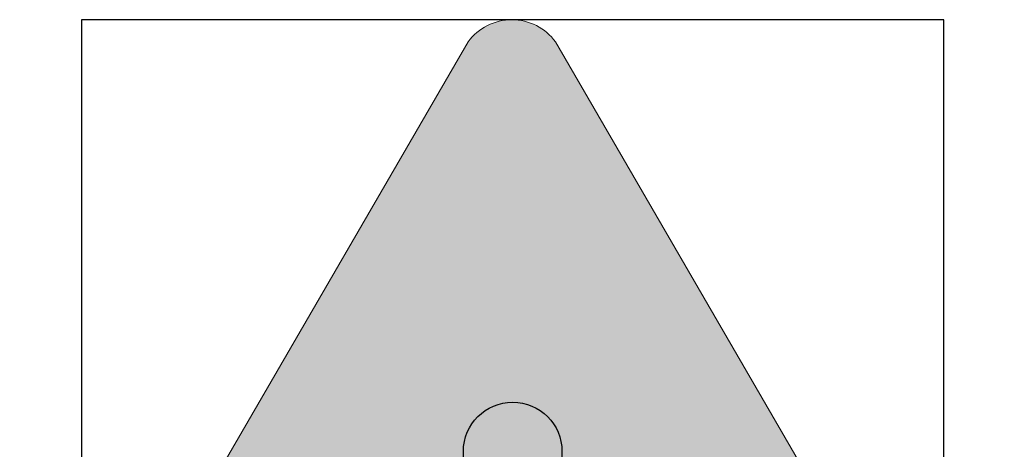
# Model space of a CAD drawing. Header units: millimetres. Extents: x -20879 to 80472, y -12121 to 39016.
# Tile 45 of 63: x 24348 to 25147, y 26976 to 27325. Entities that reach past the tile are written whole.
import ezdxf

# ---------------------------------------------------------------- set-up
doc = ezdxf.new("R2010")
doc.units = ezdxf.units.MM
doc.layers.add('DVD-VB-V_TEXT', color=7, linetype='Continuous')
doc.layers.add('FL6411--_GV', color=7, linetype='Continuous')
doc.layers.add('RVB-VB-V_Aanwijslijn', color=7, linetype='Continuous', true_color=0xff0001)
doc.styles.add('DVD_ALG 1.8mm_RE', font='arial.ttf', dxfattribs={"height": 1.8})

# ---------------------------------------------------------------- blocks, each defined once
blk = doc.blocks.new('RVB_GV_005_Icon')
at = {"layer": 'FL6411--_GV', "linetype": 'Continuous', "lineweight": 0, "true_color": 0xfecb00}
h = blk.add_hatch(color=40, dxfattribs=at)
edge = h.paths.add_edge_path(flags=0)
edge.add_line((-0.6656565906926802, 0.005047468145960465), (-0.6798194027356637, -0.02027418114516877))
edge.add_arc((-0.4435680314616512, -0.2713215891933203), 0.344731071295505, 133.2608409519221, 146.8237252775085)
edge.add_arc((-0.4235062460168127, -0.2876755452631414), 0.3704816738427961, 146.4046189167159, 183.5199180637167)
edge.add_arc((0.3765692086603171, -0.1300129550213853), 1.183687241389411, 188.7667494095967, 199.6060953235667)
edge.add_line((-0.7384899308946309, -0.5272013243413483), (-0.7356443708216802, -0.5508354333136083))
edge.add_arc((-0.922453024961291, -0.5814465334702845), 0.1893000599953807, -38.63306797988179, 9.305976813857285, ccw=False)
edge.add_arc((-0.5750865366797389, -0.8827703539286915), 0.2708078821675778, 137.4475039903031, 179.3785568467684)
edge.add_arc((-0.1926333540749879, -0.8207830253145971), 0.6559086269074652, 185.1652179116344, 207.4772757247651)
edge.add_arc((-0.3995871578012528, -0.9732127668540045), 0.4039301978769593, 201.8302062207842, 241.1798678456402)
edge.add_arc((-0.7696700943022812, -1.749211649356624), 0.4570791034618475, 42.682233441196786, 67.43932179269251, ccw=False)
edge.add_arc((0.02784284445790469, -1.12098249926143), 0.5606588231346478, 214.5992683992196, 227.0726817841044)
edge.add_arc((-0.0006087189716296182, -0.804605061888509), 0.8082546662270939, 244.0724713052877, 267.4268929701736)
edge.add_arc((-0.01088013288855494, -0.7704437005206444), 0.8420030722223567, 268.2295132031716, 295.3245220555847)
edge.add_arc((0.8123553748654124, -1.829744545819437), 0.5507891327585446, 112.89401901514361, 147.2188531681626, ccw=False)
edge.add_arc((0.2129988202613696, -0.8228280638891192), 0.6307181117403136, 307.6292057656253, 354.8136790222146)
edge.add_arc((0.5107172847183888, -0.9045795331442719), 0.3313422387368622, 4.281654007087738, 44.4700558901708)
edge.add_arc((0.9559111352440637, -0.5754192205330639), 0.2301972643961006, 159.0868413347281, 204.933404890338, ccw=False)
edge.add_arc((0.3909002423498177, -0.3029655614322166), 0.3983628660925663, 331.4669632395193, 405.2355840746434)
edge.add_line((0.6714247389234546, -0.02012465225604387), (0.6957303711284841, 0.04379253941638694))
edge.add_line((0.6957303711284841, 0.04379253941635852), (0.7205907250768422, 0.03302645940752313))
edge.add_arc((0.3181906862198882, -0.3654156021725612), 0.5662877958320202, 35.31021998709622, 44.71683113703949, ccw=False)
edge.add_arc((0.4374780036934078, -0.2822278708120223), 0.4208638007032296, -8.740042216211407, 35.45512479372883, ccw=False)
edge.add_arc((-0.5245109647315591, -0.08215333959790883), 1.403032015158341, 341.2086270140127, 349.15328936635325, ccw=False)
edge.add_line((0.8037363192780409, -0.5341024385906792), (0.7959237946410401, -0.5797229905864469))
edge.add_line((0.7959237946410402, -0.5797229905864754), (0.8099821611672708, -0.6359159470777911))
edge.add_line((0.8099821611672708, -0.6359159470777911), (0.8411579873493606, -0.6784975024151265))
edge.add_arc((0.4450331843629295, -0.3433302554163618), 0.5188949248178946, 319.764929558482, 339.6164780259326)
edge.add_arc((0.3964850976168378, -0.331485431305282), 0.5685582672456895, 340.201610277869, 358.7792415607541)
edge.add_line((0.9649143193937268, -0.3435983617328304), (0.966139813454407, -0.3224734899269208))
edge.add_line((0.966139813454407, -0.3224734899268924), (0.9657754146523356, -0.2944873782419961))
edge.add_arc((-0.5481658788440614, -0.2110858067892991), 1.516236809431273, 356.8468177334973, 368.1476754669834)
edge.add_arc((0.2235976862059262, -0.07481131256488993), 0.7333940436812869, 6.153484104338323, 36.30420439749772)
edge.add_arc((0.2343746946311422, -0.06937488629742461), 0.7214930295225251, 36.46300119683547, 57.46340177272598)
edge.add_arc((0.06603438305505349, -0.317917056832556), 1.021599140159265, 57.00106523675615, 71.23927736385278)
edge.add_arc((0.1091941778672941, -0.1388135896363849), 0.8382976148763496, 70.09533648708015, 85.35892495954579)
edge.add_arc((0.01155059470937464, -1.128895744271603), 1.833114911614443, 84.82092619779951, 99.82086759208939)
edge.add_arc((-0.07569287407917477, -0.3196365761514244), 1.022160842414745, 102.7407875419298, 122.9739136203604)
edge.add_arc((-0.2370238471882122, -0.07375425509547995), 0.7280816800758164, 122.8542730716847, 171.4311537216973)
edge.add_arc((1.413893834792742, -0.2519312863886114), 2.388139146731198, 173.1058957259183, 181.9704594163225)
edge.add_arc((-0.4518750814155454, -0.3376347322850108), 0.52097045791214, 179.6052681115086, 220.8674719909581)
edge.add_line((-0.8458459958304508, -0.6785117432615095), (-0.8145842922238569, -0.6359088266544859))
edge.add_line((-0.8145842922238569, -0.6359088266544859), (-0.8007417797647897, -0.5797514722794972))
edge.add_arc((2.986142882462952, 0.5081583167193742), 3.940056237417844, 192.4671332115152, 196.0284894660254, ccw=False)
edge.add_arc((-0.4221735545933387, -0.2893058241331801), 0.4420358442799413, 133.1612538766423, 186.9011236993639, ccw=False)
edge.add_line((-0.724549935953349, 0.03312899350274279), (-0.6656565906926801, 0.005047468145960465))
edge = h.paths.add_edge_path(flags=0)
edge.add_line((-0.6256678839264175, -1.73483081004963), (-0.620840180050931, -1.750317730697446))
edge.add_line((-0.620840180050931, -1.750317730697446), (-1.144664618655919, -1.563714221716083))
edge.add_arc((-1.267478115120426, -1.949086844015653), 0.4044690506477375, 72.32356184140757, 87.73644190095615)
edge.add_line((-1.251503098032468, -1.544933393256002), (-1.278981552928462, -1.548932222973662))
edge.add_line((-1.278981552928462, -1.548932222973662), (-1.353868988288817, -1.549752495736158))
edge.add_line((-1.353868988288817, -1.549752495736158), (-1.380354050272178, -1.548083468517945))
edge.add_line((-1.380354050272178, -1.548083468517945), (-1.390722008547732, -1.547300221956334))
edge.add_line((-1.390722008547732, -1.547300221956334), (-1.411553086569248, -1.544882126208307))
edge.add_line((-1.411553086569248, -1.544882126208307), (-1.43443129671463, -1.541566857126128))
edge.add_line((-1.43443129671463, -1.541566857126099), (-1.438372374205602, -1.540945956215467))
edge.add_line((-1.438372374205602, -1.540945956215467), (-1.459275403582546, -1.537102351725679))
edge.add_arc((-1.45356366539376, -1.459565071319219), 0.077747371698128, 165.0534814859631, 265.78694971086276, ccw=False)
edge.add_line((-1.528680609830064, -1.439512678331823), (-1.493893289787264, -1.396916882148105))
edge.add_line((-1.493893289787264, -1.396916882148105), (-1.486709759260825, -1.354298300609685))
edge.add_arc((-1.603218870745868, -1.352977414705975), 0.1165165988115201, 359.3504547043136, 420.3838666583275)
edge.add_line((-1.545637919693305, -1.251683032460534), (-1.559434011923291, -1.230392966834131))
edge.add_line((-1.559434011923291, -1.230392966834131), (-1.542318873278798, -1.209091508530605))
edge.add_line((-1.542318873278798, -1.209091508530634), (-1.420317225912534, -1.170364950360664))
edge.add_line((-1.420317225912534, -1.170364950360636), (-1.36908089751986, -1.209088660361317))
edge.add_arc((-1.119868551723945, -1.161810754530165), 0.2536572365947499, 190.7418920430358, 249.7153055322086)
edge.add_line((-1.207807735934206, -1.399736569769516), (-0.6520368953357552, -1.623498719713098))
edge.add_line((-0.652036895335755, -1.623498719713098), (-0.6507487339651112, -1.628595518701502))
edge.add_arc((-3.792221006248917, -2.426336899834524), 3.241178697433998, 12.318754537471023, 14.248441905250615, ccw=False)
edge = h.paths.add_edge_path(flags=0)
edge.add_line((-0.5759982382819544, -1.013413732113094), (-0.5785072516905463, -1.008514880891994))
edge.add_line((-0.5785072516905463, -1.008514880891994), (-0.602443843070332, -0.9492672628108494))
edge.add_line((-0.6024438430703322, -0.949267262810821), (-0.6444030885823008, -0.8100316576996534))
edge.add_line((-0.6444030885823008, -0.8100316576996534), (-0.6586958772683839, -0.7313068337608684))
edge.add_line((-0.6586958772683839, -0.7313068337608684), (-0.6629456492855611, -0.6966118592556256))
edge.add_arc((-0.561689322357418, -0.6922218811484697), 0.1013514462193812, 110.12708646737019, 182.4825095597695, ccw=False)
edge.add_arc((-0.4350845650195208, 14.21492865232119), 14.81286865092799, 269.3753867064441, 269.7881801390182)
edge.add_arc((-0.3093159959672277, 31.16429152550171), 31.76264334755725, 269.6743433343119, 269.8388069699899)
edge.add_arc((-0.150430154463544, 29.24211877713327), 29.84137747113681, 269.5233610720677, 269.7134428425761)
edge.add_arc((-0.2971769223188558, -2.620041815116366), 2.02115788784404, 88.35475657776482, 90.07087730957, ccw=False)
edge.add_arc((-0.1940191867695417, -6.56067298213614), 5.961126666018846, 89.40864287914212, 90.43375823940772, ccw=False)
edge.add_arc((-0.1157644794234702, -0.575413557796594), 0.02962627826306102, 235.6178727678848, 303.6087814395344)
edge.add_line((-0.09936576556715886, -0.6000874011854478), (-0.09403324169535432, -0.6000418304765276))
edge.add_arc((-0.3275204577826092, -0.7181529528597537), 0.2616610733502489, -12.441922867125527, 26.832882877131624, ccw=False)
edge.add_arc((-0.3493689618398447, -0.7183518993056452), 0.282996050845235, 288.71159406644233, 348.55049784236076, ccw=False)
edge.add_arc((-0.7981617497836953, 0.8716630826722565), 1.934814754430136, 278.3653570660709, 286.1933123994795, ccw=False)
edge.add_arc((-0.5240936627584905, -0.9827269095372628), 0.06029731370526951, 210.5922644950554, 277.0667927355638, ccw=False)
edge = h.paths.add_edge_path(flags=0)
edge.add_line((0.5189389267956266, -1.042569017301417), (0.5710317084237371, -1.007690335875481))
edge.add_line((0.5710317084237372, -1.007690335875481), (0.6144415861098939, -0.8973551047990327))
edge.add_line((0.6144415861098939, -0.8973551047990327), (0.6364935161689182, -0.8132244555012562))
edge.add_line((0.6364935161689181, -0.8132244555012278), (0.654061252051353, -0.7287178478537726))
edge.add_line((0.6540612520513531, -0.728717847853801), (0.6575915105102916, -0.7036482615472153))
edge.add_arc((0.5523371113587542, -0.695543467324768), 0.1055659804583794, 355.5968020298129, 430.5921156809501)
edge.add_arc((0.2613288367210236, -1.748689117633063), 1.197948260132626, 74.2045111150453, 80.0489107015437)
edge.add_arc((0.3130908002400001, -1.677522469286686), 1.119575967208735, 82.0290665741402, 85.88617758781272)
edge.add_arc((0.337926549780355, -1.21537481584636), 0.656890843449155, 85.15507285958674, 94.89467547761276)
edge.add_arc((0.2968564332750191, -0.9537495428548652), 0.3931554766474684, 92.18341487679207, 100.5845274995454)
edge.add_arc((0.3280243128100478, -1.288620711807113), 0.728708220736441, 98.15632089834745, 106.8202509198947)
edge.add_arc((-0.03605155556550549, -0.1676637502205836), 0.4502907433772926, 286.1943923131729, 289.89184145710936, ccw=False)
edge.add_line((0.0895332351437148, -0.6000874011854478), (0.08595887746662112, -0.6000874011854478))
edge.add_arc((0.3308469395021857, -0.7193687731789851), 0.2723934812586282, 154.0299681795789, 191.5381006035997)
edge.add_arc((0.3460816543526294, -0.7151617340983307), 0.2881638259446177, 191.7518007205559, 250.2592317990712)
edge.add_arc((425.0798752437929, 1989.12111176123), 2034.947015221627, 257.9498562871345, 257.9574329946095)
edge.add_line((0.5119225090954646, -1.042551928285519), (0.5189389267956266, -1.042569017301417))
edge = h.paths.add_edge_path(flags=0)
edge.add_line((0.06164860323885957, -1.43569470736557), (0.1136578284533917, -1.379480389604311))
edge.add_arc((-0.8077895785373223, -1.407029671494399), 0.9218591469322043, 1.712509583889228, 16.65342046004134)
edge.add_arc((-1.082815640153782, -1.503589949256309), 1.21309915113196, 17.30015215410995, 22.13947624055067)
edge.add_line((0.04084073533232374, -1.046418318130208), (-0.004094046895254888, -1.014463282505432))
edge.add_line((-0.00409404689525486, -1.014463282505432), (-0.04911934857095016, -1.042561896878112))
edge.add_arc((1.016022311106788, -1.455523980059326), 1.142394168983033, 158.8083765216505, 167.8706208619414)
edge.add_arc((0.8776858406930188, -1.425020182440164), 1.000736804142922, 167.9138801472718, 177.3931699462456)
edge.add_line((-0.1220153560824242, -1.379504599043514), (-0.06645962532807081, -1.435649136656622))
edge.add_line((-0.06645962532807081, -1.435649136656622), (-0.03874674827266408, -1.418218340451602))
edge.add_line((-0.03874674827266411, -1.418218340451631), (0.03046349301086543, -1.418218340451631))
edge.add_line((0.03046349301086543, -1.418218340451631), (0.06164860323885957, -1.43569470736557))
edge = h.paths.add_edge_path(flags=0)
edge.add_line((0.6173846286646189, -1.73483081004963), (0.6125569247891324, -1.750317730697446))
edge.add_line((0.6125569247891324, -1.750317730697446), (1.136381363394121, -1.563714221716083))
edge.add_arc((1.259194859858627, -1.949086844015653), 0.4044690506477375, 92.26355809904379, 107.67643815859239, ccw=False)
edge.add_line((1.243219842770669, -1.544933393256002), (1.270698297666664, -1.548932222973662))
edge.add_line((1.270698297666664, -1.548932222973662), (1.345585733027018, -1.549752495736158))
edge.add_line((1.345585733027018, -1.549752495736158), (1.372070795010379, -1.548083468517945))
edge.add_line((1.372070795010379, -1.548083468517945), (1.382438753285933, -1.547300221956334))
edge.add_line((1.382438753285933, -1.547300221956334), (1.403269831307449, -1.544882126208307))
edge.add_line((1.403269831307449, -1.544882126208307), (1.426148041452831, -1.541566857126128))
edge.add_line((1.426148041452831, -1.541566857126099), (1.430089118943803, -1.540945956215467))
edge.add_line((1.430089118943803, -1.540945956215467), (1.450992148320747, -1.537102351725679))
edge.add_arc((1.445961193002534, -1.457671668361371), 0.07958984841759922, 273.624140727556, 373.1885975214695)
edge.add_line((1.523451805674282, -1.439512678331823), (1.488785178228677, -1.396916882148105))
edge.add_line((1.488785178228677, -1.396916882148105), (1.478426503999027, -1.354298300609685))
edge.add_arc((1.59505039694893, -1.354866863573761), 0.116625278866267, 117.7796332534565, 179.7206747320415, ccw=False)
edge.add_line((1.540694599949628, -1.251683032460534), (1.551150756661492, -1.230392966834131))
edge.add_line((1.551150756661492, -1.230392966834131), (1.537507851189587, -1.209091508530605))
edge.add_line((1.537507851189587, -1.209091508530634), (1.419772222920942, -1.170364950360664))
edge.add_line((1.419772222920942, -1.170364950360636), (1.364190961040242, -1.209088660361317))
edge.add_arc((1.09973249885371, -1.14849338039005), 0.2713117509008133, 291.5808007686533, 347.09460536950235, ccw=False)
edge.add_line((1.199524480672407, -1.400786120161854), (0.6429784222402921, -1.623770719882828))
edge.add_line((0.6429784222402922, -1.623770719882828), (0.6421614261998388, -1.628512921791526))
edge.add_arc((0.08796164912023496, -1.555405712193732), 0.5590009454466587, 341.2781259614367, 352.48522195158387, ccw=False)
edge = h.paths.add_edge_path(flags=0)
edge.add_line((-0.59992322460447, -1.407579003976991), (-0.5911289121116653, -1.411574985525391))
edge.add_line((-0.5911289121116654, -1.411574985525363), (-0.5859043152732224, -1.413920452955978))
edge.add_line((-0.5859043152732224, -1.413920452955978), (-0.5834022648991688, -1.415052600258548))
edge.add_line((-0.5834022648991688, -1.41505260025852), (-0.5818796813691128, -1.415747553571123))
edge.add_line((-0.5818796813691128, -1.415747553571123), (-0.5781521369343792, -1.417702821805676))
edge.add_line((-0.5781521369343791, -1.417702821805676), (-0.5756965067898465, -1.418970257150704))
edge.add_line((-0.5756965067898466, -1.418970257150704), (-0.5732803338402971, -1.420230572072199))
edge.add_line((-0.5732803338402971, -1.420230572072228), (-0.5701237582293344, -1.421909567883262))
edge.add_line((-0.5701237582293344, -1.421909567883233), (-0.5667815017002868, -1.423658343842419))
edge.add_line((-0.5667815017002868, -1.423658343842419), (-0.565918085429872, -1.424092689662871))
edge.add_line((-0.565918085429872, -1.424092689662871), (-0.5607886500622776, -1.427244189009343))
edge.add_line((-0.5607886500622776, -1.427244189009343), (-0.557372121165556, -1.429114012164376))
edge.add_line((-0.557372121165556, -1.429114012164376), (-0.5525444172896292, -1.431957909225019))
edge.add_line((-0.5525444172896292, -1.431957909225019), (-0.5471132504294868, -1.435196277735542))
edge.add_line((-0.5471132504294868, -1.435196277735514), (-0.5367847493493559, -1.442238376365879))
edge.add_line((-0.5367847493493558, -1.442238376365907), (-0.5140481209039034, -1.459133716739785))
edge.add_line((-0.5140481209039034, -1.459133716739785), (-0.4960881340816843, -1.474918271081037))
edge.add_line((-0.4960881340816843, -1.474918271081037), (-0.4864234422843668, -1.484254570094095))
edge.add_line((-0.4864234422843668, -1.484254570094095), (-0.4544445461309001, -1.524707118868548))
edge.add_arc((0.7562489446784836, -1.508799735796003), 1.210797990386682, 180.7527697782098, 194.6051941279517)
edge.add_arc((0.1588772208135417, -1.622175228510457), 0.6055253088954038, 198.480025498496, 230.2064786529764)
edge.add_line((-0.2286727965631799, -2.087434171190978), (-0.004075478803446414, -2.150183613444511))
edge.add_line((-0.004075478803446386, -2.150183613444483), (0.2248110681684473, -2.087264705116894))
edge.add_arc((-0.156800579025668, -1.632330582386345), 0.5937950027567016, 309.9908781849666, 346.5994064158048)
edge.add_arc((-2.354991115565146, -1.319792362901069), 2.812082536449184, 350.7885267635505, 355.8210418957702)
edge.add_arc((0.6925072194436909, -1.685729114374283), 0.2914145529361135, 124.94427510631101, 146.4593409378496, ccw=False)
edge.add_arc((0.6972831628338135, -1.660393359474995), 0.2740024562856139, 112.68244777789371, 128.8003310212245, ccw=False)
edge.add_line((0.5916214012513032, -1.407583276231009), (0.5951191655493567, -1.407583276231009))
edge.add_arc((-0.6191638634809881, -1.396471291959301), 1.214333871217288, 336.12426101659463, 359.47569716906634, ccw=False)
edge.add_arc((-1.1281113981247, -1.198073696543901), 1.760202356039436, 328.08402919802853, 336.92434884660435, ccw=False)
edge.add_arc((-0.00334603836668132, -1.850203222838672), 0.4625384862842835, 216.9150348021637, 322.9871604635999, ccw=False)
edge.add_arc((1.197848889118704, -1.177455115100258), 1.836200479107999, 197.1778246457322, 211.1766988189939, ccw=False)
edge.add_arc((0.5148615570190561, -1.414519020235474), 1.113940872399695, 187.8700106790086, 195.9033190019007, ccw=False)
edge.add_arc((0.5830821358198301, -1.403621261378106), 1.183011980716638, 180.191682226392, 187.9404280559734, ccw=False)
edge = h.paths.add_edge_path(flags=0)
edge.add_line((-0.4581117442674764, -2.129850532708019), (-0.9438066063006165, -2.276189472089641))
edge.add_arc((-0.7870546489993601, -2.570460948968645), 0.3334169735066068, 118.0432485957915, 148.4770646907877)
edge.add_arc((-1.430445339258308, -2.12897750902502), 0.447639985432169, 309.5053735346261, 323.35763172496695, ccw=False)
edge.add_line((-1.145678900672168, -2.474360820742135), (-1.1956433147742, -2.508329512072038))
edge.add_line((-1.1956433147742, -2.508329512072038), (-1.212407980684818, -2.511452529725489))
edge.add_line((-1.212407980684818, -2.511452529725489), (-1.248464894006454, -2.482916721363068))
edge.add_arc((-1.463016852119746, -2.549625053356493), 0.2246832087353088, 17.27147463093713, 67.27480176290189)
edge.add_line((-1.376219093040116, -2.342384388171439), (-1.418247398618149, -2.33728211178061))
edge.add_line((-1.418247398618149, -2.33728211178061), (-1.438137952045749, -2.316771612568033))
edge.add_line((-1.438137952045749, -2.316771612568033), (-1.434563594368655, -2.306140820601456))
edge.add_arc((-1.300898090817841, -2.390133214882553), 0.1578644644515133, 87.15771837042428, 147.8556702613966, ccw=False)
edge.add_line((-1.293070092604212, -2.232462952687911), (-0.5205875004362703, -2.013358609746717))
edge.add_line((-0.5205875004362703, -2.013358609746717), (-0.4581117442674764, -2.129850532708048))
edge = h.paths.add_edge_path(flags=0)
edge.add_line((0.4493132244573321, -2.129105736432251), (0.935147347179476, -2.274134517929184))
edge.add_arc((0.7407597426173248, -2.606971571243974), 0.3854439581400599, 33.25974137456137, 59.71368977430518, ccw=False)
edge.add_arc((1.361473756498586, -2.176245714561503), 0.3703449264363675, 216.3164464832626, 232.8309472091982)
edge.add_line((1.137722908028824, -2.471357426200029), (1.169051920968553, -2.49512539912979))
edge.add_line((1.169051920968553, -2.49512539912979), (1.190892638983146, -2.50844059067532))
edge.add_line((1.190892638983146, -2.508440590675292), (1.239462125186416, -2.487228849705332))
edge.add_arc((1.450031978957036, -2.544991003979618), 0.2183486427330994, 112.3211058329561, 164.6603230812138, ccw=False)
edge.add_line((1.367103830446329, -2.343003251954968), (1.409139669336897, -2.337963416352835))
edge.add_line((1.409139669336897, -2.337963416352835), (1.42993129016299, -2.316683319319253))
edge.add_line((1.429931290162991, -2.316683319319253), (1.426547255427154, -2.3061621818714))
edge.add_arc((1.2893361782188, -2.396847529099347), 0.164471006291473, 33.4614559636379, 90.94449237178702)
edge.add_line((1.286625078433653, -2.232398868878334), (0.5119619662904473, -2.012706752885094))
edge.add_line((0.5119619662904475, -2.012706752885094), (0.4493132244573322, -2.129105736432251))
h.paths.add_polyline_path([(-3.05232531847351, -2.769839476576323), (3.038601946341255, -2.769839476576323), (-0.006619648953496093, 2.474966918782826)], flags=0)
edge = h.paths.add_edge_path(flags=16)
edge.add_line((-3.57258532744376, -3.287853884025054), (-3.682837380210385, -3.25777363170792))
edge.add_arc((-3.566691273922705, -3.069015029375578), 0.2216297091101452, 150.8612121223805, 238.39536737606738, ccw=False)
edge.add_line((-3.760272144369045, -2.961097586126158), (-0.1912911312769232, 3.184088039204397))
edge.add_arc((-0.006348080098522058, 3.06571263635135), 0.2195829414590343, 32.882651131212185, 147.3781525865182, ccw=False)
edge.add_line((0.178054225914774, 3.184928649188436), (3.756002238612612, -2.968723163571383))
edge.add_arc((3.556822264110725, -3.065527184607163), 0.2214580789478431, -88.20927705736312, 25.920346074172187, ccw=False)
edge.add_line((3.563742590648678, -3.286877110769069), (-3.57258532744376, -3.287853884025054))
edge = h.paths.add_edge_path()
edge.add_line((-3.574778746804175, -3.498905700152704), (-3.790502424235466, -3.441707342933))
edge.add_arc((-3.558292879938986, -3.064549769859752), 0.4429098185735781, 152.1555824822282, 238.38009496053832, ccw=False)
edge.add_line((-3.949922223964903, -2.857678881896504), (-0.360986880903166, 3.320678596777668))
edge.add_arc((-0.006705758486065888, 3.060492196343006), 0.4395589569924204, 36.24247009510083, 143.7061934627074, ccw=False)
edge.add_line((0.3478083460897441, 3.320361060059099), (3.939623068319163, -2.85920710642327))
edge.add_arc((3.551859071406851, -3.063435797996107), 0.4382582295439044, -87.00222399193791, 27.77501223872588, ccw=False)
edge.add_line((3.574778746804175, -3.501094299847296), (-3.574778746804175, -3.498905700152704))
h.paths.add_polyline_path([(-0.1980333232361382, -1.85004659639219), (-0.1149465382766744, -1.871340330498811), (-0.1149489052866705, -2.037880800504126), (-0.1461342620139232, -2.044652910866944), (-0.198023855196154, -1.995291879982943)], flags=0)
h.paths.add_polyline_path([(-0.3434553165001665, -1.775495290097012), (-0.3021060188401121, -1.800669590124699), (-0.3021107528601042, -1.852945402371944), (-0.3434576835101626, -1.800657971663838)], flags=0)
edge = h.paths.add_edge_path(flags=0)
edge.add_line((-0.2813023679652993, -1.814206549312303), (-0.2190405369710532, -1.839393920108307))
edge.add_line((-0.2190405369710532, -1.839393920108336), (-0.2190594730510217, -1.973964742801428))
edge.add_arc((-0.1902724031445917, -1.877698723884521), 0.1004780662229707, 234.6402777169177, 253.3514064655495, ccw=False)
edge.add_arc((-0.194858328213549, -1.892055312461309), 0.08623694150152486, 203.6053476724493, 231.6036859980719, ccw=False)
edge.add_arc((-0.181477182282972, -1.888079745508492), 0.1001050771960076, 175.6425425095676, 202.6235021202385, ccw=False)
edge.add_line((-0.281292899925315, -1.880473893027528), (-0.2812786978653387, -1.84181636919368))
edge.add_line((-0.2812786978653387, -1.84181636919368), (-0.2813023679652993, -1.814206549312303))
h.paths.add_polyline_path([(-0.3434505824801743, -1.637042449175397), (-0.3434600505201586, -1.72610666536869), (-0.3021107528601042, -1.754192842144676), (-0.3021083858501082, -1.655433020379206)], flags=0)
h.paths.add_polyline_path([(-0.2812976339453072, -1.658337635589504), (-0.2190429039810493, -1.676728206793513), (-0.219031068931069, -1.796793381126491), (-0.2813071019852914, -1.76482663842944)], flags=0)
h.paths.add_polyline_path([(-0.1786427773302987, -1.81016042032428), (-0.1980214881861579, -1.803561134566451), (-0.198023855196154, -1.683501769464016), (-0.1149654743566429, -1.698035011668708), (-0.1149560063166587, -1.828744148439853), (-0.1543619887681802, -1.818232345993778), (-0.156100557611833, -1.817732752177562)], flags=0)
h.paths.add_polyline_path([(-0.0941381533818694, -1.698033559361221), (-0.0145379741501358, -1.700939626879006), (-0.01454270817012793, -1.839398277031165), (-0.0941452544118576, -1.832616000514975)], flags=0)
h.paths.add_polyline_path([(0.08953235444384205, -1.832611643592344), (0.006258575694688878, -1.839399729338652), (0.006265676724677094, -1.700935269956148), (0.04780196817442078, -1.679632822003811), (0.08953235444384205, -1.698029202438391)], flags=0)
h.paths.add_polyline_path([(-0.01454980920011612, -1.882000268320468), (-0.05024431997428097, -1.87965769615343), (-0.09412868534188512, -1.875216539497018), (-0.09414052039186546, -2.040781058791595), (-0.05261606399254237, -2.065945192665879), (-0.01454980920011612, -2.044655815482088)], flags=0)
edge = h.paths.add_edge_path(flags=0)
edge.add_line((0.006260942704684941, -1.881990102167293), (0.08953235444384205, -1.875215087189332))
edge.add_line((0.08953235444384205, -1.875215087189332), (0.08953235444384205, -2.040773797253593))
edge.add_arc((0.04631379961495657, -2.009784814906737), 0.05318045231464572, 272.43797351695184, 324.3583573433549, ccw=False)
edge.add_arc((0.04657364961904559, -2.008835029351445), 0.05411915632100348, 233.1873791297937, 272.1203452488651, ccw=False)
edge.add_line((0.0141454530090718, -2.052162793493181), (0.006256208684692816, -2.044652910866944))
edge.add_line((0.006256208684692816, -2.044652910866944), (0.006260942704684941, -1.881990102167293))
edge = h.paths.add_edge_path(flags=0)
edge.add_line((0.1101419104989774, -1.871346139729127), (0.1934109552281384, -1.850034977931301))
edge.add_line((0.1934109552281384, -1.85003497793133), (0.1934251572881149, -1.995271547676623))
edge.add_arc((0.1363510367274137, -1.988362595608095), 0.05749077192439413, 297.30128968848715, 353.0977990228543, ccw=False)
edge.add_arc((0.1368090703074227, -1.983399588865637), 0.06174918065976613, 264.6614659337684, 294.81064185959, ccw=False)
edge.add_arc((0.1382064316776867, -1.988784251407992), 0.0565495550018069, 240.2594947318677, 262.7438470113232, ccw=False)
edge.add_line((0.1101537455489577, -2.037885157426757), (0.1101419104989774, -1.871346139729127))
edge = h.paths.add_edge_path(flags=0)
edge.add_arc((0.1524689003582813, -1.888945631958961), 0.1210257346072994, -14.163411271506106, 1.2028141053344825, ccw=False)
edge.add_arc((0.1924148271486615, -1.896419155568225), 0.08050510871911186, 285.52222266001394, 344.03713662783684, ccw=False)
edge.add_line((0.2139589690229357, -1.973987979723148), (0.2139447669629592, -1.839395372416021))
edge.add_line((0.2139447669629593, -1.839395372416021), (0.2764977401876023, -1.814213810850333))
edge.add_arc((12.8117163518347, -2.376459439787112), 12.54782155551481, 177.4318178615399, 177.761747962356)
h.paths.add_polyline_path([(0.1934227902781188, -1.803580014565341), (0.1934251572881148, -1.683506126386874), (0.1551742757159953, -1.668987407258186), (0.1101655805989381, -1.694164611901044), (0.1101584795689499, -1.828738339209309)], flags=0)
h.paths.add_polyline_path([(0.2488060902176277, -1.647689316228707), (0.2139423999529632, -1.676735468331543), (0.2139423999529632, -1.796783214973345), (0.2729140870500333, -1.7648382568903), (0.2729211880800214, -1.658346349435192)], flags=0)
h.paths.add_polyline_path([(0.2938218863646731, -1.754182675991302), (0.3353676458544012, -1.726119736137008), (0.3353558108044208, -1.637040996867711), (0.3215111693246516, -1.634126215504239), (0.2938218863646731, -1.65543156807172)], flags=0)
h.paths.add_polyline_path([(0.3353700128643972, -1.77547641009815), (0.2938313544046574, -1.800656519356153), (0.2938242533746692, -1.852935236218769), (0.3353771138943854, -1.800662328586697)], flags=0)
edge = h.paths.add_edge_path(flags=0)
edge.add_arc((0.1304866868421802, -0.1569650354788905), 0.9224754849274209, 28.180498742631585, 80.93897607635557, ccw=False)
edge.add_arc((-0.3545691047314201, -0.2321683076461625), 1.395078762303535, -8.038509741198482, 21.479915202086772, ccw=False)
edge.add_arc((0.4388478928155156, -0.3432282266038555), 0.5939279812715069, 317.85451501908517, 351.86678790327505, ccw=False)
edge.add_arc((0.4970977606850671, -0.9088567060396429), 0.4170509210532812, 4.216503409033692, 23.619147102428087, ccw=False)
edge.add_arc((0.1334926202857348, -0.7927299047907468), 0.784198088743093, 334.59758984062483, 353.74340368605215, ccw=False)
edge.add_arc((0.3080541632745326, -0.9123347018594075), 0.5761613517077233, 308.2247153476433, 337.89686237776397, ccw=False)
edge.add_arc((-1.533682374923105, -1.367132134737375), 2.198235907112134, -4.566806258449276, 0.056580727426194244, ccw=False)
edge.add_line((0.6575745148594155, -1.542158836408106), (1.160223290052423, -1.338665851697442))
edge.add_arc((1.104906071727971, -1.152672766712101), 0.1940448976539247, 286.5632914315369, 338.4361398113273)
edge.add_arc((1.437942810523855, -1.243232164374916), 0.1537817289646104, 127.7368974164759, 172.812557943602, ccw=False)
edge.add_arc((1.412267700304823, -1.219145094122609), 0.1191487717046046, 78.06619680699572, 125.06106618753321, ccw=False)
edge.add_arc((1.266194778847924, -1.868701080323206), 0.7849182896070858, 67.28549028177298, 77.43843862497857, ccw=False)
edge.add_arc((1.522381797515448, -1.230875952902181), 0.09814664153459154, -59.659114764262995, 61.453803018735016, ccw=False)
edge.add_line((1.571959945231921, -1.315579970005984), (1.551144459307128, -1.368836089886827))
edge.add_line((1.551144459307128, -1.368836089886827), (1.571995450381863, -1.37560674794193))
edge.add_arc((1.444030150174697, -1.457912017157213), 0.15214885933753, -77.44384728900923, 32.748486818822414, ccw=False)
edge.add_arc((3.441317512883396, -24.9750169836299), 23.45099903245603, 94.80461367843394, 95.17503254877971)
edge.add_arc((1.295292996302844, 13.90311604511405), 15.52275550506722, 269.88372643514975, 270.1136013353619, ccw=False)
edge.add_line((1.263791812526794, -1.619607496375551), (1.142359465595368, -1.637049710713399))
edge.add_line((1.142359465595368, -1.637049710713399), (0.5848718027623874, -1.83552497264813))
edge.add_line((0.5848718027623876, -1.83552497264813), (0.539853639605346, -1.945895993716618))
edge.add_line((0.539853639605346, -1.945895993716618), (1.294948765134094, -2.160843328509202))
edge.add_arc((1.292797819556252, -2.390117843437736), 0.2292846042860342, 70.8892466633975, 89.46249373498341, ccw=False)
edge.add_arc((1.292836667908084, -2.387760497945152), 0.2270456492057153, 32.035153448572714, 70.70374719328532, ccw=False)
edge.add_line((1.485308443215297, -2.267326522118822), (1.499254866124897, -2.316720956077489))
edge.add_line((1.499254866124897, -2.316720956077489), (1.49800035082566, -2.331079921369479))
edge.add_line((1.498000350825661, -2.331079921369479), (1.494655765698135, -2.345019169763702))
edge.add_arc((1.400753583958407, -2.314294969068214), 0.09880079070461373, 311.0469818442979, 341.8822305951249, ccw=False)
edge.add_arc((1.401196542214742, -2.314714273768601), 0.09819369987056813, 274.6804950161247, 311.01271979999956, ccw=False)
edge.add_line((1.40920907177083, -2.412580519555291), (1.336499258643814, -2.451287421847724))
edge.add_line((1.336499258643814, -2.451287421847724), (1.29843773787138, -2.525859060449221))
edge.add_line((1.29843773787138, -2.52585906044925), (1.204734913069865, -2.582988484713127))
edge.add_line((1.204734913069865, -2.582988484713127), (1.156402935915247, -2.572315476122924))
edge.add_arc((1.4234586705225, -2.126178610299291), 0.5199585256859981, 221.5964302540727, 239.0954303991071, ccw=False)
edge.add_arc((0.6469308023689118, -2.714864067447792), 0.4578075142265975, 32.1321130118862, 55.39962350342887)
edge.add_line((0.9068964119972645, -2.338027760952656), (0.4115640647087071, -2.189892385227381))
edge.add_arc((-0.01047517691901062, -1.892093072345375), 0.516528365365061, 275.3388914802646, 324.79244251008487, ccw=False)
edge.add_arc((-0.0008158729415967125, -1.902732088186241), 0.5051104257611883, 214.6447824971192, 274.3602103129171, ccw=False)
edge.add_line((-0.4163663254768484, -2.189880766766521), (-0.9116986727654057, -2.338016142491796))
edge.add_arc((-0.651733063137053, -2.714852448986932), 0.4578075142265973, 124.6003764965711, 147.8678869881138)
edge.add_arc((-1.428260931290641, -2.126166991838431), 0.519958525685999, 300.9045696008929, 318.4035697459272, ccw=False)
edge.add_line((-1.161205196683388, -2.572303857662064), (-1.209537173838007, -2.582976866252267))
edge.add_line((-1.209537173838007, -2.582976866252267), (-1.303239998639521, -2.52584744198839))
edge.add_line((-1.303239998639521, -2.52584744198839), (-1.341301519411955, -2.451275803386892))
edge.add_line((-1.341301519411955, -2.451275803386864), (-1.414011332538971, -2.412568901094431))
edge.add_arc((-1.405998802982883, -2.314702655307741), 0.09819369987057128, 228.9872802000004, 265.3195049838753, ccw=False)
edge.add_arc((-1.405555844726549, -2.314283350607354), 0.09880079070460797, 198.1177694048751, 228.9530181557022, ccw=False)
edge.add_line((-1.499458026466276, -2.345007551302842), (-1.502802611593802, -2.331068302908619))
edge.add_line((-1.502802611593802, -2.331068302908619), (-1.504057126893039, -2.316709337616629))
edge.add_line((-1.504057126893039, -2.316709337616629), (-1.490110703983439, -2.267314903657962))
edge.add_arc((-1.297638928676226, -2.387748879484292), 0.2270456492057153, 109.2962528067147, 147.9648465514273, ccw=False)
edge.add_arc((-1.297600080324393, -2.390106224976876), 0.2292846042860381, 90.53750626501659, 109.1107533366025, ccw=False)
edge.add_line((-1.299751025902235, -2.160831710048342), (-0.5479507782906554, -1.94589454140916))
edge.add_line((-0.5479507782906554, -1.945894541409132), (-0.5931535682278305, -1.835504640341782))
edge.add_line((-0.5931535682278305, -1.835504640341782), (-1.150627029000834, -1.637049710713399))
edge.add_line((-1.150627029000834, -1.637049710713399), (-1.268594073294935, -1.619595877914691))
edge.add_arc((-1.300095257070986, 13.90312766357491), 15.52275550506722, 269.8863986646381, 270.1162735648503, ccw=False)
edge.add_arc((-3.446119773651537, -24.97500536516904), 23.45099903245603, 84.8249674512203, 85.19538632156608)
edge.add_arc((-1.448832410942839, -1.457900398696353), 0.1521488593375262, 147.2515131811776, 257.4438472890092, ccw=False)
edge.add_line((-1.576797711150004, -1.37559512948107), (-1.559648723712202, -1.368936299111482))
edge.add_line((-1.559648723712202, -1.368936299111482), (-1.555944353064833, -1.354339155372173))
edge.add_arc((0.9331411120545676, 0.008521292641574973), 2.837769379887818, 207.8146384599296, 208.7022307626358, ccw=False)
edge.add_arc((-1.530313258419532, -1.231342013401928), 0.09622609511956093, 210.6865229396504, 241.1409105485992, ccw=False)
edge.add_arc((-1.5358352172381, -1.229123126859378), 0.09273027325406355, 114.3610709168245, 213.6080304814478, ccw=False)
edge.add_arc((-1.349272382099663, -1.622501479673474), 0.5280943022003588, 100.08073327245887, 115.19533782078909, ccw=False)
edge.add_arc((-1.418234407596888, -1.217130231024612), 0.1169502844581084, 54.05647893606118, 101.57858965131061, ccw=False)
edge.add_arc((-1.454322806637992, -1.247819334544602), 0.1633640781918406, 8.058525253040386, 50.12426021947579, ccw=False)
edge.add_arc((-1.102833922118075, -1.140526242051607), 0.2076595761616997, 203.9786228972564, 252.5731237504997)
edge.add_line((-1.165025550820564, -1.338654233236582), (-0.6621850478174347, -1.542147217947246))
edge.add_arc((1.417433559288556, -1.369258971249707), 2.086792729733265, 179.8816833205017, 184.7523330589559, ccw=False)
edge.add_arc((-0.2705833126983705, -0.8791691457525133), 0.6284913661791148, 205.7532575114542, 230.6178402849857, ccw=False)
edge.add_arc((-0.04004305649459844, -0.7612190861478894), 0.8874024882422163, 190.8869677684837, 206.144888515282, ccw=False)
edge.add_arc((-0.5874121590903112, -0.8813310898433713), 0.3275234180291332, 154.9009247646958, 188.3377495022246, ccw=False)
edge.add_arc((-0.4541511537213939, -0.3434360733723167), 0.5864732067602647, 196.1091754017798, 222.8653359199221, ccw=False)
edge.add_arc((0.5529602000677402, -0.2057533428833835), 1.59902918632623, 169.4800817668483, 190.828541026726, ccw=False)
edge.add_arc((-0.2314518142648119, -0.07703732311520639), 0.804473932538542, 120.92705238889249, 168.2932088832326, ccw=False)
edge.add_arc((-0.08484731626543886, -0.2885730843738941), 1.061417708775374, 89.80324784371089, 121.8470578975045, ccw=False)
edge.add_arc((0.00798026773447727, -0.9286409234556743), 1.703814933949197, 80.95749575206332, 93.0004016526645, ccw=False)
at = {"layer": 'FL6411--_GV', "linetype": 'Continuous', "lineweight": 0, "true_color": 0x2e3032}
h = blk.add_hatch(color=250, dxfattribs=at)
h.paths.add_polyline_path([(0.178054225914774, 3.184928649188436, 0.5457583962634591), (-0.1912911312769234, 3.184088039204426), (-3.760272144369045, -2.961097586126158, 0.4016637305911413), (-3.682837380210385, -3.25777363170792), (-3.572585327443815, -3.287853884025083), (3.563742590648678, -3.286877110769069, 0.5436882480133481), (3.756002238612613, -2.968723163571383)])
h.paths.add_polyline_path([(3.038601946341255, -2.769839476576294), (-3.052325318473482, -2.769839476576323), (-0.006619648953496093, 2.474966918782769)], flags=16)
h.paths.add_polyline_path([(1.571959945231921, -1.315579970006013), (1.551144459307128, -1.368836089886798), (1.571995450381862, -1.37560674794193, -0.5216341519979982), (1.477106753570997, -1.606421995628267, 0.001616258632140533), (1.326070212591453, -1.619608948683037, -0.001003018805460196), (1.263791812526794, -1.619607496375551), (1.142359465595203, -1.637049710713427), (0.5848718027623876, -1.835524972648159), (0.5398536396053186, -1.94589599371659), (1.294948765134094, -2.160843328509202, -0.08121896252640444), (1.367864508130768, -2.173469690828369, -0.1703430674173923), (1.485308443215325, -2.267326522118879), (1.49925486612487, -2.316720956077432), (1.498000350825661, -2.331079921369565), (1.494655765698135, -2.345019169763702, -0.1353619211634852), (1.465633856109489, -2.388807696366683, -0.1598707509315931), (1.40920907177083, -2.412580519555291), (1.336499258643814, -2.451287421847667), (1.298437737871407, -2.525859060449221), (1.204734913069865, -2.582988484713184), (1.156402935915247, -2.572315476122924, -0.07650251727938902), (1.034613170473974, -2.471368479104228, 0.1018739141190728), (0.9068964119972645, -2.338027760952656), (0.4115640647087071, -2.189892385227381, -0.2191944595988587), (0.0375859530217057, -2.406380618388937, -0.266618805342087), (-0.4163663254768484, -2.189880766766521), (-0.9116986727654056, -2.338016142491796, 0.1018739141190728), (-1.039415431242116, -2.471356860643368, -0.07650251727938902), (-1.161205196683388, -2.572303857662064), (-1.209537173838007, -2.582976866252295), (-1.303239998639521, -2.525847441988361), (-1.341301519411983, -2.451275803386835), (-1.414011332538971, -2.412568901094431, -0.1598707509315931), (-1.470436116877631, -2.388796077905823, -0.1353619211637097), (-1.499458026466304, -2.345007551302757), (-1.50280261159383, -2.331068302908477), (-1.504057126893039, -2.316709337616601), (-1.490110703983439, -2.267314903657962, -0.1703430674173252), (-1.372666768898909, -2.173458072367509, -0.0812189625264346), (-1.299751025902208, -2.160831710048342), (-0.5479507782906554, -1.945894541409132), (-0.5931535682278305, -1.83550464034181), (-1.150627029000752, -1.637049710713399), (-1.268594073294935, -1.619595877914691, -0.001003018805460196), (-1.330872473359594, -1.619597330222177, 0.001616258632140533), (-1.481909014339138, -1.606410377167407, -0.52163415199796), (-1.576797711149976, -1.37559512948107), (-1.559648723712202, -1.368936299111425), (-1.555944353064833, -1.354339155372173, -0.003872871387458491), (-1.57675747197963, -1.315617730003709, -0.1336700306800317), (-1.613065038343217, -1.280450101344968, -0.4623135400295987), (-1.574085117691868, -1.144649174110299, -0.06604568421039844), (-1.441707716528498, -1.102559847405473, -0.210378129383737), (-1.349586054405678, -1.122447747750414, -0.1856357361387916), (-1.292571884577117, -1.224918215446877, 0.2152692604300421), (-1.165025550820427, -1.338654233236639), (-0.6621850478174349, -1.542147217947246, -0.02125541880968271), (-0.6693547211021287, -1.364949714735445, -0.1089198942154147), (-0.8366488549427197, -1.152246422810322, -0.06667377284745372), (-0.911473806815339, -0.9288246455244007, -0.1469397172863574), (-0.8840093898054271, -0.7424006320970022, -0.1172790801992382), (-1.017596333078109, -0.506163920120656, -0.09342058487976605), (-1.01919169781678, 0.08619313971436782, -0.2096676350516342), (-0.6449082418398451, 0.6130583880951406, -0.140735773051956), (-0.0812024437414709, 0.7728383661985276, -0.05240417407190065), (0.274479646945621, 0.7542029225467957, -0.2347285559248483), (0.9436158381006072, 0.278674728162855, -0.1288925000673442), (1.027275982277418, -0.4238683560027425, -0.1509773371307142), (0.879211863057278, -0.7417630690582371, -0.08486284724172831), (0.9130198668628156, -0.8781928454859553, -0.08373425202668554), (0.8418722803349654, -1.129129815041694, -0.1301974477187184), (0.6645524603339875, -1.364961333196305, -0.02017606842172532), (0.6575745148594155, -1.542158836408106), (1.160223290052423, -1.338665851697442, 0.2302838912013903), (1.285369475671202, -1.223991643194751, -0.1992555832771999), (1.343822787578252, -1.121617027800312, -0.2147240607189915), (1.439908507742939, -1.103246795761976, -0.04334734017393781), (1.569282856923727, -1.144660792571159, -0.5838432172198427)], flags=0)
h.paths.add_polyline_path([(1.55115075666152, -1.23039296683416), (1.540694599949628, -1.251683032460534, 0.2770475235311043), (1.478426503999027, -1.354298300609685), (1.488785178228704, -1.396916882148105), (1.523451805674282, -1.439512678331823, -0.4639960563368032), (1.450992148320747, -1.537102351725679), (1.428811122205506, -1.541180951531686), (1.403269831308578, -1.544882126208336), (1.382438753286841, -1.547300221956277), (1.37207079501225, -1.548083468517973), (1.345585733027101, -1.549752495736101), (1.270698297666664, -1.548932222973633), (1.243219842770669, -1.544933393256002, 0.06735294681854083), (1.13638136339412, -1.563714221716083), (0.6125569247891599, -1.750317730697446), (0.6173846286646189, -1.73483081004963, 0.04893919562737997), (0.6421614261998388, -1.628512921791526), (0.6429784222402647, -1.623770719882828), (1.201749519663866, -1.399894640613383, 0.2447336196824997), (1.364190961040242, -1.209088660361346), (1.419772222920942, -1.170364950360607), (1.537507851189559, -1.209091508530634)], flags=0)
h.paths.add_polyline_path([(1.426547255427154, -2.3061621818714), (1.429931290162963, -2.316683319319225), (1.40913966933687, -2.337963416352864), (1.367103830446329, -2.343003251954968, 0.2324277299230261), (1.239462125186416, -2.487228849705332), (1.190892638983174, -2.508440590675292), (1.169051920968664, -2.495125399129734), (1.137722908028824, -2.471357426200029, -0.07218308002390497), (1.063065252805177, -2.395580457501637, 0.1159424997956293), (0.935147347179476, -2.274134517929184), (0.4493132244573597, -2.12910573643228), (0.5119619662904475, -2.012706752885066), (1.286625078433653, -2.232398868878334, -0.2562124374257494)], flags=0)
h.paths.add_polyline_path([(0.598083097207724, -1.322343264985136, 0.1509003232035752), (0.3492822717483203, -1.531529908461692, -0.1187781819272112), (-0.03689458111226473, -1.612044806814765, -0.1022570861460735), (-0.3540050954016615, -1.531507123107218, -0.0544793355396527), (-0.433659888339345, -1.43934321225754, 0.1084453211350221), (-0.5943063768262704, -1.327111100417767, -0.1734025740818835), (-0.7745514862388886, -1.12341715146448, -0.09766346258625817), (-0.8458784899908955, -0.8798331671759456, -0.1850278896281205), (-0.7745793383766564, -0.699632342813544, 0.2122785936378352), (-0.7356443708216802, -0.5508354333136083), (-0.7384899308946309, -0.5272013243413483, -0.04733086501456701), (-0.7932890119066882, -0.3104214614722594, -0.1633768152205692), (-0.7321048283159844, -0.08267899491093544, -0.05924842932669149), (-0.6798194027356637, -0.02027418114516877), (-0.6656565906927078, 0.005047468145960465), (-0.724549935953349, 0.03312899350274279, 0.2388786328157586), (-0.861006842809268, -0.342419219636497, 0.01554059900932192), (-0.8007417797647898, -0.5797514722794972), (-0.8145842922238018, -0.635908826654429), (-0.8458459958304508, -0.6785117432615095, -0.1820111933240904), (-0.9728331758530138, -0.3340456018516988, -0.03869825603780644), (-0.9569783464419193, 0.03472824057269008, -0.2151888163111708), (-0.6320112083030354, 0.5378730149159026, -0.08851374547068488), (-0.3011208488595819, 0.6773564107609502, -0.06554320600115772), (0.1770237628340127, 0.6967353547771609, -0.06669861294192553), (0.3945976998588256, 0.6494044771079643, -0.06220597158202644), (0.6224212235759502, 0.5388784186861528, -0.09188885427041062), (0.814628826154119, 0.3594109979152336, -0.1323215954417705), (0.9527661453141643, 0.003802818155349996, -0.04934929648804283), (0.9657754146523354, -0.2944873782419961), (0.966139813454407, -0.3224734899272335), (0.9649143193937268, -0.3435983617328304, -0.08123821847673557), (0.931436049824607, -0.5240626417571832, -0.08683600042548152), (0.8411579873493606, -0.6784975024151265), (0.8099821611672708, -0.6359159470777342), (0.7959237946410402, -0.5797229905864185), (0.8037363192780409, -0.5341024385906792, 0.03467902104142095), (0.853454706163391, -0.3461788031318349, 0.1952642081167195), (0.7803010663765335, -0.03809944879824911, 0.04106714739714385), (0.7205907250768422, 0.03302645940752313), (0.6957303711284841, 0.04379253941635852), (0.6714247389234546, -0.02012465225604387, -0.3334730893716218), (0.7408786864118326, -0.4932497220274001, 0.2027551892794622), (0.7471686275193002, -0.6724622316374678, -0.1771747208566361), (0.84113477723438, -0.8798417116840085, -0.2088401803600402)], flags=0)
h.paths.add_polyline_path([(0.4912539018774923, -1.887978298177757, -0.03859231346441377), (0.3659912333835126, -2.128648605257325, -0.4989746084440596), (-0.3731580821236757, -2.128017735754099, -0.06115768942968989), (-0.5564437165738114, -1.719755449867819, -0.03506628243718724), (-0.5885874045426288, -1.567046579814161, -0.03382317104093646), (-0.59992322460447, -1.407579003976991), (-0.5911289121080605, -1.41157498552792), (-0.5845894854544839, -1.414510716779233), (-0.5818796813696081, -1.415747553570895), (-0.5781521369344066, -1.417702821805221), (-0.5741202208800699, -1.419783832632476), (-0.5701237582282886, -1.421909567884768), (-0.5667815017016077, -1.423658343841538), (-0.5659180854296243, -1.424092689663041), (-0.5607886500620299, -1.427244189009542), (-0.5573721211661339, -1.429114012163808), (-0.5525444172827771, -1.431957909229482), (-0.5471132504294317, -1.435196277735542), (-0.5367847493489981, -1.442238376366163), (-0.5140481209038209, -1.459133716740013), (-0.4960881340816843, -1.474918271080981), (-0.4864234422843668, -1.484254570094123), (-0.4544445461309, -1.524707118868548, 0.06051631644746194), (-0.4154237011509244, -1.814111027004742, 0.1393238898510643), (-0.2286727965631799, -2.087434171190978), (-0.00407547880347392, -2.150183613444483), (0.2248110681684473, -2.087264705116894, 0.1611074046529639), (0.4208274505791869, -1.769947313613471, 0.02196201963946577), (0.4496149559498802, -1.524714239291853, -0.09415393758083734), (0.5255909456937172, -1.446853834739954, -0.0739229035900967), (0.5951314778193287, -1.406144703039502, -0.1025432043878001)], flags=0)
h.paths.add_polyline_path([(0.6364935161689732, -0.8132244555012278), (0.6144415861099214, -0.8973551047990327), (0.5710317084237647, -1.007690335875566), (0.5189389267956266, -1.042569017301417), (0.5119225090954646, -1.042551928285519, -3.305962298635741e-05), (0.2487499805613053, -0.9863903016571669, -0.2609811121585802), (0.06395800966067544, -0.7738527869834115, -0.1651371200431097), (0.08595887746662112, -0.6000874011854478), (0.0895332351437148, -0.6000874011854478, 0.01613456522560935), (0.1171579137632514, -0.5910886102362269, -0.03782154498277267), (0.2246393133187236, -0.5672836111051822, -0.03667319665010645), (0.2818777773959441, -0.5608795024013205, -0.04252263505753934), (0.3934070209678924, -0.5608310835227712, -0.01683141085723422), (0.4683431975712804, -0.5687632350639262, -0.02550653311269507), (0.5874157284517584, -0.5959760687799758, -0.3394314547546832), (0.6575915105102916, -0.7036482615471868), (0.6540612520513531, -0.7287178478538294)], flags=0)
h.paths.add_polyline_path([(0.3353558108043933, -1.637040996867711), (0.3353676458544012, -1.726119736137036), (0.2938218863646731, -1.754182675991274), (0.2938218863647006, -1.655431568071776), (0.3215111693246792, -1.63412621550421)], flags=0)
h.paths.add_polyline_path([(0.3353700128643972, -1.775476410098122), (0.3353771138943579, -1.80066232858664), (0.2938242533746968, -1.852935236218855), (0.2938313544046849, -1.800656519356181)], flags=0)
h.paths.add_polyline_path([(0.2729211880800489, -1.658346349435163), (0.2729140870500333, -1.7648382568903), (0.2139423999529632, -1.796783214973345), (0.2139423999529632, -1.676735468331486), (0.2488060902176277, -1.647689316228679)], flags=0)
h.paths.add_polyline_path([(0.2764977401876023, -1.814213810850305, 0.001439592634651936), (0.2734679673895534, -1.88640511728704, -0.06714845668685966), (0.2698156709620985, -1.918559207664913, -0.2610159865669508), (0.2139589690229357, -1.973987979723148), (0.2139447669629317, -1.839395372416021)], flags=0)
h.paths.add_polyline_path([(0.1934251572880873, -1.683506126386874), (0.1934227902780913, -1.803580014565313), (0.1101584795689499, -1.828738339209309), (0.1101655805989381, -1.694164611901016), (0.1551742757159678, -1.668987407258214)], flags=0)
h.paths.add_polyline_path([(0.1934109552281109, -1.85003497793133), (0.1934251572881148, -1.995271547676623, -0.2483851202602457), (0.1627203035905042, -2.039449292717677, -0.1323147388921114), (0.1310639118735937, -2.044880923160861, -0.09842246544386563), (0.1101537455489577, -2.037885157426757), (0.1101419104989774, -1.871346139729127)], flags=0)
h.paths.add_polyline_path([(0.1136578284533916, -1.379480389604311), (0.06164860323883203, -1.43569470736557), (0.03046349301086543, -1.418218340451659), (-0.03874674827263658, -1.418218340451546), (-0.06645962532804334, -1.43564913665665), (-0.1220153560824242, -1.379504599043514, -0.04138480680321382), (-0.1008686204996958, -1.215484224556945, -0.03956212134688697), (-0.04911934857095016, -1.042561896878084), (-0.004094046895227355, -1.014463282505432), (0.04084073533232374, -1.046418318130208, -0.02111867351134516), (0.07540291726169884, -1.142841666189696, -0.06528453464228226)], flags=0)
h.paths.add_polyline_path([(0.08953235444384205, -1.698029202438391), (0.08953235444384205, -1.832611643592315), (0.006258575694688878, -1.839399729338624), (0.006265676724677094, -1.700935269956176), (0.04780196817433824, -1.679632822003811)], flags=0)
h.paths.add_polyline_path([(0.08953235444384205, -1.875215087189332), (0.08953235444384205, -2.040773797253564, -0.2305023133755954), (0.04857598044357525, -2.062917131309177, -0.1715303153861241), (0.01414545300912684, -2.052162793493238), (0.006256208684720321, -2.044652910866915), (0.006260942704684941, -1.881990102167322)], flags=0)
h.paths.add_polyline_path([(-0.01453797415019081, -1.700939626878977), (-0.01454270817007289, -1.839398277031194), (-0.09414525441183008, -1.832616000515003), (-0.0941381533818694, -1.698033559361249)], flags=0)
h.paths.add_polyline_path([(-0.01454980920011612, -1.882000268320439), (-0.01454980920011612, -2.044655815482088), (-0.05261606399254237, -2.065945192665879), (-0.09414052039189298, -2.040781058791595), (-0.0941286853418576, -1.875216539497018), (-0.05024431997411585, -1.87965769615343)], flags=0)
h.paths.add_polyline_path([(-0.07200452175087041, -0.7745278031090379, -0.2671959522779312), (-0.2585825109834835, -0.9863903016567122, -0.03380428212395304), (-0.513884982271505, -1.042153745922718, -0.3112508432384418), (-0.5759982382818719, -1.013413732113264), (-0.5785072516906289, -1.008514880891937), (-0.6024438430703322, -0.9492672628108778), (-0.6444030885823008, -0.8100316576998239), (-0.6586958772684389, -0.7313068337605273), (-0.6629456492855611, -0.6966118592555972, -0.3266351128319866), (-0.59656472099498, -0.5970597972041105, 0.001801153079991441), (-0.4898469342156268, -0.5978387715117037, 0.0007176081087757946), (-0.3986752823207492, -0.5982261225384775, 0.000829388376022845), (-0.2996771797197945, -0.5988854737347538, -0.007488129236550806), (-0.2391475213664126, -0.5997171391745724, -0.004472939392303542), (-0.1324947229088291, -0.5998638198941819, 0.3056873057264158), (-0.09936576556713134, -0.6000874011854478), (-0.09403324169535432, -0.6000418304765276, -0.1730661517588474)], flags=0)
h.paths.add_polyline_path([(-0.1149654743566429, -1.698035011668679), (-0.1149560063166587, -1.828744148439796), (-0.1555826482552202, -1.817906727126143), (-0.1786427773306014, -1.810160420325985), (-0.1980214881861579, -1.803561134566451), (-0.1980238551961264, -1.683501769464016)], flags=0)
h.paths.add_polyline_path([(-0.1149465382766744, -1.871340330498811), (-0.1149489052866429, -2.037880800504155), (-0.1461342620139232, -2.044652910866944), (-0.198023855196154, -1.995291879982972), (-0.1980333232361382, -1.85004659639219)], flags=0)
h.paths.add_polyline_path([(-0.2190429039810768, -1.676728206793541), (-0.219031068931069, -1.796793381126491), (-0.2813071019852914, -1.764826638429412), (-0.2812976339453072, -1.658337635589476)], flags=0)
h.paths.add_polyline_path([(-0.2190405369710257, -1.839393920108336), (-0.2190594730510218, -1.973964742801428, -0.081824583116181), (-0.2484198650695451, -1.959642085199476, -0.1227772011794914), (-0.2738794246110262, -1.92658756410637, -0.1182735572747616), (-0.281292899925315, -1.880473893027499), (-0.2812786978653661, -1.841816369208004), (-0.2813023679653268, -1.814206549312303)], flags=0)
h.paths.add_polyline_path([(-0.3021083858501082, -1.655433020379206), (-0.3021107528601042, -1.754192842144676), (-0.3434600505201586, -1.726106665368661), (-0.3434505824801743, -1.637042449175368)], flags=0)
h.paths.add_polyline_path([(-0.3021060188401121, -1.80066959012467), (-0.3021107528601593, -1.852945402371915), (-0.3434576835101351, -1.800657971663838), (-0.3434553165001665, -1.775495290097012)], flags=0)
h.paths.add_polyline_path([(-0.4581117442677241, -2.129850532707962), (-0.9438066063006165, -2.276189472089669, 0.1335786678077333), (-1.071269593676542, -2.396137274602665, -0.06051558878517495), (-1.14567890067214, -2.474360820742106), (-1.195643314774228, -2.508329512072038), (-1.212407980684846, -2.511452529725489), (-1.248464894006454, -2.482916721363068, 0.221709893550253), (-1.376219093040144, -2.342384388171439), (-1.418247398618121, -2.337282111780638), (-1.438137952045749, -2.316771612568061), (-1.434563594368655, -2.306140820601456, -0.2712159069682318), (-1.293070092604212, -2.232462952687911), (-0.5205875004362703, -2.013358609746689)], flags=0)
h.paths.add_polyline_path([(-0.6208401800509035, -1.750317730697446), (-1.144664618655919, -1.563714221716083, 0.06735294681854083), (-1.251503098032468, -1.544933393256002), (-1.278981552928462, -1.548932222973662), (-1.353868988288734, -1.549752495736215), (-1.380354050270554, -1.548083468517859), (-1.390722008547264, -1.547300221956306), (-1.411553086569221, -1.544882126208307), (-1.437094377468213, -1.541180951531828), (-1.459275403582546, -1.537102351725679, -0.4702097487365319), (-1.528680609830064, -1.439512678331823), (-1.493893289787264, -1.396916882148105), (-1.486709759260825, -1.354298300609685, 0.2727879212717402), (-1.545637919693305, -1.251683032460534), (-1.559434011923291, -1.23039296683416), (-1.54231887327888, -1.209091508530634), (-1.420317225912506, -1.170364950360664), (-1.36908089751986, -1.209088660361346, 0.2631539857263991), (-1.207807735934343, -1.399736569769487), (-0.6520368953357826, -1.623498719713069), (-0.6507487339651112, -1.62859551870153, -0.008420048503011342), (-0.6256678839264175, -1.73483081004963)], flags=0)
at = {"layer": 'Defpoints'}
blk.add_lwpolyline([(-3.5, -3.5), (3.5, -3.5), (3.5, 3.5), (-3.5, 3.5)], close=True, dxfattribs=at)
at = {"layer": 'FL6411--_GV', "color": 40, "linetype": 'Continuous', "lineweight": 0, "true_color": 0xfecb00}
for p, q in [((-3.949922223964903, -2.857678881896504), (-0.3609868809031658, 3.320678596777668)), ((0.3478083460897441, 3.320361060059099), (3.939623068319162, -2.85920710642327))]:
    blk.add_line(p, q, dxfattribs=at)
blk.add_arc((-0.006705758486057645, 3.060492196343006), 0.439558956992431, 36.24247009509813, 143.7061934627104, dxfattribs=at)
blk = doc.blocks.new('RVB_GV_005')
at = {"layer": 'RVB-VB-V_Aanwijslijn'}
h = blk.add_hatch(color=256, dxfattribs=at)
h.dxf.hatch_style = 1
edge = h.paths.add_edge_path()
edge.add_arc((0, 0), 0.4, 0, 360)
blk.add_circle((0, 0), 0.4, dxfattribs=at)
blk.add_blockref('RVB_GV_005_Icon', (5.833335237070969e-08, 0))
at = {"layer": 'DVD-VB-V_TEXT', "lineweight": 5, "style": 'DVD_ALG 1.8mm_RE', "flags": 1}
blk.add_attdef('$RUIMTECODE', (8.120812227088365, 5.039125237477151), '', height=1.4, dxfattribs=at)

msp = doc.modelspace()

# ---------------------------------------------------------------- block references
at = {"xscale": 100, "yscale": 100, "zscale": 100}
msp.add_blockref('RVB_GV_005', (24748.44170563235, 26974.60398299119), dxfattribs=at)

doc.saveas('drawing.dxf')
